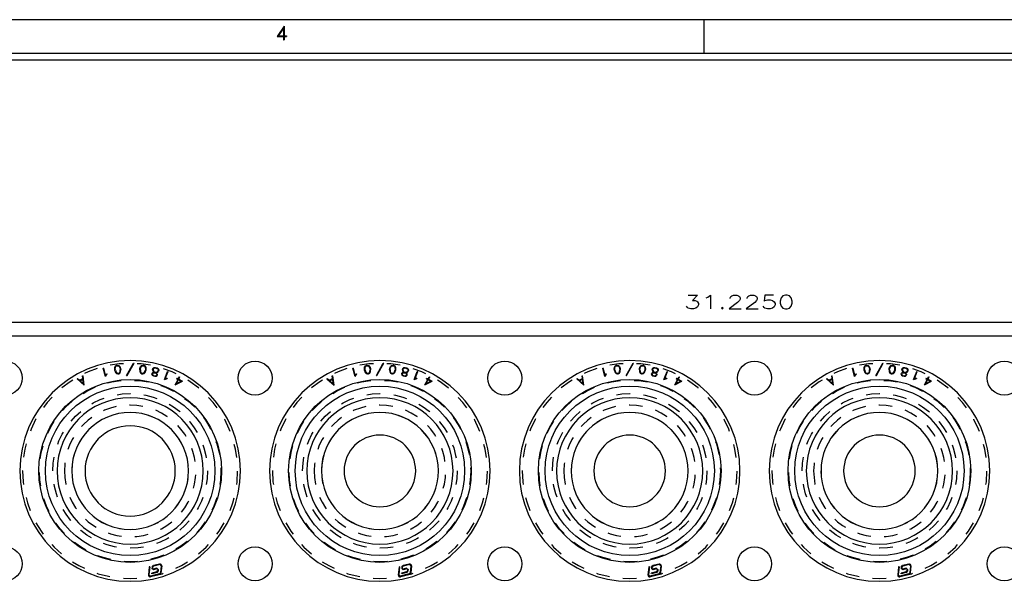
# Model space of a CAD drawing. Header units: inches. Extents: x 3 to 351, y 4 to 271.
# Tile 174 of 256: x 16.17 to 23.46, y 231.1 to 235.25. Entities that reach past the tile are written whole.
import ezdxf
from ezdxf.enums import TextEntityAlignment as Align

# ---------------------------------------------------------------- set-up
doc = ezdxf.new("R2010")
doc.units = ezdxf.units.IN
doc.header["$LTSCALE"] = 0.5
doc.header["$MEASUREMENT"] = 0
doc.linetypes.add('HIDDEN', pattern=[0.225, 0.15, -0.075])
doc.layers.add('PLOTVIEW1', color=7, linetype='Continuous')
doc.layers.add('STR_1', color=7, linetype='Continuous')
doc.styles.add('VERO0-Simplex', font='simplex_.ttf')
doc.styles.add('VERO5-RomanD', font='romand__.ttf')

msp = doc.modelspace()

# ---------------------------------------------------------------- linework, layer by layer
at = {"layer": 'PLOTVIEW1', "color": 97, "linetype": 'Continuous'}
for p, q in [((38.2343, 235.2529), (4.2343, 235.2529)), ((21.2343, 235.2529), (21.2343, 235.0029)), ((38.2343, 235.0029), (4.2343, 235.0029)), ((38.2343, 234.9529), (4.2343, 234.9529))]:
    msp.add_line(p, q, dxfattribs=at)
at = {"layer": 'STR_1', "color": 56, "linetype": 'Continuous'}
msp.add_line((5.8856, 233.0132), (37.1106, 233.0132), dxfattribs=at)
at = {"layer": 'STR_1', "color": 30, "linetype": 'Continuous'}
for p, q in [((7.7356, 232.9132), (37.1106, 232.9132)), ((18.6361, 232.6738), (18.6399, 232.6748)), ((18.6518, 232.611), (18.6361, 232.6738)), ((18.6533, 232.6212), (18.6399, 232.6748)), ((18.7214, 232.6657), (18.7225, 232.6809)), ((18.7225, 232.6569), (18.7214, 232.6657)), ((18.7225, 232.6809), (18.7277, 232.691)), ((18.7225, 232.6569), (18.7273, 232.6424)), ((18.7254, 232.6658), (18.7264, 232.6798)), ((18.7264, 232.6578), (18.7254, 232.6658)), ((18.7264, 232.6798), (18.7306, 232.688)), ((18.7264, 232.6578), (18.7308, 232.6444)), ((18.7277, 232.691), (18.7367, 232.6953)), ((18.7306, 232.688), (18.7378, 232.6915)), ((18.7367, 232.6953), (18.743, 232.6961)), ((18.7378, 232.6915), (18.7428, 232.6921)), ((18.7428, 232.6921), (18.7507, 232.6905)), ((18.743, 232.6961), (18.7528, 232.6941)), ((18.7507, 232.6905), (18.7567, 232.6835)), ((18.7528, 232.6941), (18.7602, 232.6855)), ((18.7567, 232.6835), (18.7611, 232.6703)), ((18.7602, 232.6855), (18.765, 232.6711)), ((18.7611, 232.6703), (18.7622, 232.6621)), ((18.7611, 232.6482), (18.7622, 232.6621)), ((18.7649, 232.6471), (18.7661, 232.6622)), ((18.765, 232.6711), (18.7661, 232.6622)), ((18.8093, 232.6207), (18.8607, 232.712)), ((18.8127, 232.6187), (18.8642, 232.7101)), ((18.8607, 232.712), (18.8642, 232.7101)), ((18.9073, 232.6621), (18.9084, 232.671)), ((18.9073, 232.6621), (18.9084, 232.647)), ((18.9084, 232.671), (18.9132, 232.6854)), ((18.9113, 232.662), (18.9123, 232.6701)), ((18.9113, 232.662), (18.9123, 232.6481)), ((18.9123, 232.6701), (18.9167, 232.6834)), ((18.9132, 232.6854), (18.9207, 232.6939)), ((18.9167, 232.6834), (18.9228, 232.6903)), ((18.9207, 232.6939), (18.9304, 232.696)), ((18.9228, 232.6903), (18.9306, 232.692)), ((18.9304, 232.696), (18.9368, 232.6951)), ((18.9306, 232.692), (18.9357, 232.6913)), ((18.9357, 232.6913), (18.9429, 232.6878)), ((18.9368, 232.6951), (18.9458, 232.6908)), ((18.9426, 232.6442), (18.947, 232.6575)), ((18.9429, 232.6878), (18.947, 232.6795)), ((18.9458, 232.6908), (18.9509, 232.6806)), ((18.9461, 232.6422), (18.9509, 232.6567)), ((18.947, 232.6795), (18.9481, 232.6656)), ((18.9481, 232.6656), (18.947, 232.6575)), ((18.9509, 232.6806), (18.952, 232.6655)), ((18.952, 232.6655), (18.9509, 232.6567)), ((19.0022, 232.6612), (19.0046, 232.6705)), ((19.0022, 232.6612), (19.0038, 232.6542)), ((19.0046, 232.6705), (19.0092, 232.6758)), ((19.0063, 232.6612), (19.0081, 232.6686)), ((19.0063, 232.6612), (19.0075, 232.6557)), ((19.0075, 232.6557), (19.0112, 232.6494)), ((19.0081, 232.6686), (19.0118, 232.6728)), ((19.0092, 232.6758), (19.0133, 232.6783)), ((19.0118, 232.6728), (19.0146, 232.6745)), ((19.0133, 232.6783), (19.0231, 232.679)), ((19.0146, 232.6745), (19.0228, 232.6751)), ((19.0228, 232.6751), (19.0332, 232.6725)), ((19.0231, 232.679), (19.0348, 232.6761)), ((19.0332, 232.6725), (19.0402, 232.668)), ((19.0348, 232.6761), (19.0431, 232.6708)), ((19.0402, 232.668), (19.0419, 232.6652)), ((19.0431, 232.6598), (19.0412, 232.6523)), ((19.0419, 232.6652), (19.0431, 232.6598)), ((19.0431, 232.6708), (19.0456, 232.6667)), ((19.0471, 232.6597), (19.0448, 232.6505)), ((19.0456, 232.6667), (19.0471, 232.6597)), ((20.4861, 232.6738), (20.4899, 232.6748)), ((20.5018, 232.611), (20.4861, 232.6738)), ((20.5033, 232.6212), (20.4899, 232.6748)), ((20.5714, 232.6657), (20.5725, 232.6809)), ((20.5725, 232.6569), (20.5714, 232.6657)), ((20.5725, 232.6809), (20.5777, 232.691)), ((20.5725, 232.6569), (20.5773, 232.6424)), ((20.5754, 232.6658), (20.5764, 232.6798)), ((20.5764, 232.6578), (20.5754, 232.6658)), ((20.5764, 232.6798), (20.5806, 232.688)), ((20.5764, 232.6578), (20.5808, 232.6444)), ((20.5777, 232.691), (20.5867, 232.6953)), ((20.5806, 232.688), (20.5878, 232.6915)), ((20.5867, 232.6953), (20.593, 232.6961)), ((20.5878, 232.6915), (20.5928, 232.6921)), ((20.5928, 232.6921), (20.6007, 232.6905)), ((20.593, 232.6961), (20.6028, 232.6941)), ((20.6007, 232.6905), (20.6067, 232.6835)), ((20.6028, 232.6941), (20.6102, 232.6855)), ((20.6067, 232.6835), (20.6111, 232.6703)), ((20.6102, 232.6855), (20.615, 232.6711)), ((20.6111, 232.6703), (20.6122, 232.6621)), ((20.6111, 232.6482), (20.6122, 232.6621)), ((20.6149, 232.6471), (20.6161, 232.6622)), ((20.615, 232.6711), (20.6161, 232.6622)), ((20.6593, 232.6207), (20.7107, 232.712)), ((20.6627, 232.6187), (20.7142, 232.7101)), ((20.7107, 232.712), (20.7142, 232.7101)), ((20.7573, 232.6621), (20.7584, 232.671)), ((20.7573, 232.6621), (20.7584, 232.647)), ((20.7584, 232.671), (20.7632, 232.6854)), ((20.7613, 232.662), (20.7623, 232.6701)), ((20.7613, 232.662), (20.7623, 232.6481)), ((20.7623, 232.6701), (20.7667, 232.6834)), ((20.7632, 232.6854), (20.7707, 232.6939)), ((20.7667, 232.6834), (20.7728, 232.6903)), ((20.7707, 232.6939), (20.7804, 232.696)), ((20.7728, 232.6903), (20.7806, 232.692)), ((20.7804, 232.696), (20.7868, 232.6951)), ((20.7806, 232.692), (20.7857, 232.6913)), ((20.7857, 232.6913), (20.7929, 232.6878)), ((20.7868, 232.6951), (20.7958, 232.6908)), ((20.7926, 232.6442), (20.797, 232.6575)), ((20.7929, 232.6878), (20.797, 232.6795)), ((20.7958, 232.6908), (20.8009, 232.6806)), ((20.7961, 232.6422), (20.8009, 232.6567)), ((20.797, 232.6795), (20.7981, 232.6656)), ((20.7981, 232.6656), (20.797, 232.6575)), ((20.8009, 232.6806), (20.802, 232.6655)), ((20.802, 232.6655), (20.8009, 232.6567)), ((20.8522, 232.6612), (20.8546, 232.6705)), ((20.8522, 232.6612), (20.8538, 232.6542)), ((20.8546, 232.6705), (20.8592, 232.6758)), ((20.8563, 232.6612), (20.8581, 232.6686)), ((20.8563, 232.6612), (20.8575, 232.6557)), ((20.8575, 232.6557), (20.8612, 232.6494)), ((20.8581, 232.6686), (20.8618, 232.6728)), ((20.8592, 232.6758), (20.8633, 232.6783)), ((20.8618, 232.6728), (20.8646, 232.6745)), ((20.8633, 232.6783), (20.8731, 232.679)), ((20.8646, 232.6745), (20.8728, 232.6751)), ((20.8728, 232.6751), (20.8832, 232.6725)), ((20.8731, 232.679), (20.8848, 232.6761)), ((20.8832, 232.6725), (20.8902, 232.668)), ((20.8848, 232.6761), (20.8931, 232.6708)), ((20.8902, 232.668), (20.8919, 232.6652)), ((20.8931, 232.6598), (20.8912, 232.6523)), ((20.8919, 232.6652), (20.8931, 232.6598)), ((20.8931, 232.6708), (20.8956, 232.6667)), ((20.8971, 232.6597), (20.8948, 232.6505)), ((20.8956, 232.6667), (20.8971, 232.6597)), ((22.3361, 232.6738), (22.3399, 232.6748)), ((22.3518, 232.611), (22.3361, 232.6738)), ((22.3533, 232.6212), (22.3399, 232.6748)), ((22.4214, 232.6657), (22.4225, 232.6809)), ((22.4225, 232.6569), (22.4214, 232.6657)), ((22.4225, 232.6809), (22.4277, 232.691)), ((22.4225, 232.6569), (22.4273, 232.6424)), ((22.4254, 232.6658), (22.4264, 232.6798)), ((22.4264, 232.6578), (22.4254, 232.6658)), ((22.4264, 232.6798), (22.4306, 232.688)), ((22.4264, 232.6578), (22.4308, 232.6444)), ((22.4277, 232.691), (22.4367, 232.6953)), ((22.4306, 232.688), (22.4378, 232.6915)), ((22.4367, 232.6953), (22.443, 232.6961)), ((22.4378, 232.6915), (22.4428, 232.6921)), ((22.4428, 232.6921), (22.4507, 232.6905)), ((22.443, 232.6961), (22.4528, 232.6941)), ((22.4507, 232.6905), (22.4567, 232.6835)), ((22.4528, 232.6941), (22.4602, 232.6855)), ((22.4567, 232.6835), (22.4611, 232.6703)), ((22.4602, 232.6855), (22.465, 232.6711)), ((22.4611, 232.6703), (22.4622, 232.6621)), ((22.4611, 232.6482), (22.4622, 232.6621)), ((22.4649, 232.6471), (22.4661, 232.6622)), ((22.465, 232.6711), (22.4661, 232.6622)), ((22.5093, 232.6207), (22.5607, 232.712)), ((22.5127, 232.6187), (22.5642, 232.7101)), ((22.5607, 232.712), (22.5642, 232.7101)), ((22.6073, 232.6621), (22.6084, 232.671)), ((22.6073, 232.6621), (22.6084, 232.647)), ((22.6084, 232.671), (22.6132, 232.6854)), ((22.6113, 232.662), (22.6123, 232.6701)), ((22.6113, 232.662), (22.6123, 232.6481)), ((22.6123, 232.6701), (22.6167, 232.6834)), ((22.6132, 232.6854), (22.6207, 232.6939)), ((22.6167, 232.6834), (22.6228, 232.6903)), ((22.6207, 232.6939), (22.6304, 232.696)), ((22.6228, 232.6903), (22.6306, 232.692)), ((22.6304, 232.696), (22.6368, 232.6951)), ((22.6306, 232.692), (22.6357, 232.6913)), ((22.6357, 232.6913), (22.6429, 232.6878)), ((22.6368, 232.6951), (22.6458, 232.6908)), ((22.6426, 232.6442), (22.647, 232.6575)), ((22.6429, 232.6878), (22.647, 232.6795)), ((22.6458, 232.6908), (22.6509, 232.6806)), ((22.6461, 232.6422), (22.6509, 232.6567)), ((22.647, 232.6795), (22.6481, 232.6656)), ((22.6481, 232.6656), (22.647, 232.6575)), ((22.6509, 232.6806), (22.652, 232.6655)), ((22.652, 232.6655), (22.6509, 232.6567)), ((22.7022, 232.6612), (22.7046, 232.6705)), ((22.7022, 232.6612), (22.7038, 232.6542)), ((22.7046, 232.6705), (22.7092, 232.6758)), ((22.7063, 232.6612), (22.7081, 232.6686)), ((22.7063, 232.6612), (22.7075, 232.6557)), ((22.7075, 232.6557), (22.7112, 232.6494)), ((22.7081, 232.6686), (22.7118, 232.6728)), ((22.7092, 232.6758), (22.7133, 232.6783)), ((22.7118, 232.6728), (22.7146, 232.6745)), ((22.7133, 232.6783), (22.7231, 232.679)), ((22.7146, 232.6745), (22.7228, 232.6751)), ((22.7228, 232.6751), (22.7332, 232.6725)), ((22.7231, 232.679), (22.7348, 232.6761)), ((22.7332, 232.6725), (22.7402, 232.668)), ((22.7348, 232.6761), (22.7431, 232.6708)), ((22.7402, 232.668), (22.7419, 232.6652)), ((22.7431, 232.6598), (22.7412, 232.6523)), ((22.7419, 232.6652), (22.7431, 232.6598)), ((22.7431, 232.6708), (22.7456, 232.6667)), ((22.7471, 232.6597), (22.7448, 232.6505)), ((22.7456, 232.6667), (22.7471, 232.6597)), ((18.4432, 232.594), (18.4458, 232.597)), ((18.4432, 232.594), (18.4956, 232.5486)), ((18.4458, 232.597), (18.461, 232.5839)), ((18.461, 232.5839), (18.4854, 232.597)), ((18.4641, 232.5811), (18.4859, 232.5928)), ((18.4828, 232.6169), (18.4867, 232.6174)), ((18.4854, 232.597), (18.4828, 232.6169)), ((18.4903, 232.5583), (18.4859, 232.5928)), ((18.4956, 232.5486), (18.4867, 232.6174)), ((18.6518, 232.611), (18.6603, 232.6252)), ((18.6533, 232.6212), (18.6572, 232.6278)), ((18.6572, 232.6278), (18.6624, 232.6322)), ((18.6603, 232.6252), (18.6649, 232.6292)), ((18.6624, 232.6322), (18.6649, 232.6292)), ((18.7273, 232.6424), (18.7347, 232.6339)), ((18.7308, 232.6444), (18.7368, 232.6375)), ((18.7347, 232.6339), (18.7445, 232.6319)), ((18.7368, 232.6375), (18.7447, 232.6358)), ((18.7445, 232.6319), (18.7508, 232.6326)), ((18.7447, 232.6358), (18.7497, 232.6365)), ((18.7497, 232.6365), (18.757, 232.6399)), ((18.7508, 232.6326), (18.7599, 232.6369)), ((18.757, 232.6399), (18.7611, 232.6482)), ((18.7599, 232.6369), (18.7649, 232.6471)), ((18.8093, 232.6207), (18.8127, 232.6187)), ((18.9084, 232.647), (18.9135, 232.6368)), ((18.9123, 232.6481), (18.9164, 232.6398)), ((18.9135, 232.6368), (18.9226, 232.6325)), ((18.9164, 232.6398), (18.9237, 232.6363)), ((18.9226, 232.6325), (18.9288, 232.6317)), ((18.9237, 232.6363), (18.9287, 232.6357)), ((18.9287, 232.6357), (18.9366, 232.6373)), ((18.9288, 232.6317), (18.9387, 232.6337)), ((18.9366, 232.6373), (18.9426, 232.6442)), ((18.9387, 232.6337), (18.9461, 232.6422)), ((18.9973, 232.6301), (18.9989, 232.6365)), ((18.9973, 232.6301), (18.999, 232.6226)), ((18.9989, 232.6365), (19.0038, 232.6422)), ((18.999, 232.6226), (19.0075, 232.6171)), ((19.0013, 232.63), (19.0025, 232.6346)), ((19.0013, 232.63), (19.0024, 232.625)), ((19.0024, 232.625), (19.0091, 232.6207)), ((19.0025, 232.6346), (19.0059, 232.6386)), ((19.0038, 232.6542), (19.0083, 232.6466)), ((19.0038, 232.6422), (19.0109, 232.6437)), ((19.0059, 232.6386), (19.0113, 232.6398)), ((19.0075, 232.6171), (19.0192, 232.6141)), ((19.0083, 232.6466), (19.0128, 232.6437)), ((19.0091, 232.6207), (19.0196, 232.6181)), ((19.0109, 232.6437), (19.0128, 232.6437)), ((19.0112, 232.6494), (19.0183, 232.6449)), ((19.0113, 232.6398), (19.0195, 232.6398)), ((19.0183, 232.6449), (19.0205, 232.6437)), ((19.0192, 232.6141), (19.0294, 232.6149)), ((19.0195, 232.6398), (19.0266, 232.636)), ((19.0196, 232.6181), (19.0274, 232.6187)), ((19.0205, 232.6437), (19.0228, 232.6437)), ((19.0228, 232.6437), (19.0313, 232.6443)), ((19.0266, 232.636), (19.0308, 232.6323)), ((19.0273, 232.6401), (19.0325, 232.6405)), ((19.0273, 232.6401), (19.0289, 232.6392)), ((19.0274, 232.6187), (19.0308, 232.6225)), ((19.0289, 232.6392), (19.0343, 232.6344)), ((19.0294, 232.6149), (19.0344, 232.6207)), ((19.0308, 232.6323), (19.0319, 232.6272)), ((19.0319, 232.6272), (19.0308, 232.6225)), ((19.0313, 232.6443), (19.0375, 232.6481)), ((19.0325, 232.6405), (19.0401, 232.645)), ((19.0343, 232.6344), (19.036, 232.6271)), ((19.036, 232.6271), (19.0344, 232.6207)), ((19.0375, 232.6481), (19.0412, 232.6523)), ((19.0401, 232.645), (19.0448, 232.6505)), ((19.0888, 232.5891), (19.1123, 232.6495)), ((19.0888, 232.5891), (19.104, 232.5958)), ((19.096, 232.5966), (19.1159, 232.6481)), ((19.096, 232.5966), (19.103, 232.5997)), ((19.103, 232.5997), (19.1096, 232.6003)), ((19.104, 232.5958), (19.11, 232.5964)), ((19.1096, 232.6003), (19.11, 232.5964)), ((19.1123, 232.6495), (19.1159, 232.6481)), ((19.1693, 232.5516), (19.1902, 232.5906)), ((19.1786, 232.5606), (19.1937, 232.5887)), ((19.1794, 232.5964), (19.1813, 232.5999)), ((19.1794, 232.5964), (19.1902, 232.5906)), ((19.1813, 232.5999), (19.1921, 232.594)), ((19.1921, 232.594), (19.2007, 232.6099)), ((19.1937, 232.5887), (19.2137, 232.5779)), ((19.1956, 232.5922), (19.2041, 232.608)), ((19.1956, 232.5922), (19.2223, 232.5777)), ((19.2007, 232.6099), (19.2041, 232.608)), ((20.2932, 232.594), (20.2958, 232.597)), ((20.2932, 232.594), (20.3456, 232.5486)), ((20.2958, 232.597), (20.311, 232.5839)), ((20.311, 232.5839), (20.3354, 232.597)), ((20.3141, 232.5811), (20.3359, 232.5928)), ((20.3328, 232.6169), (20.3367, 232.6174)), ((20.3354, 232.597), (20.3328, 232.6169)), ((20.3403, 232.5583), (20.3359, 232.5928)), ((20.3456, 232.5486), (20.3367, 232.6174)), ((20.5018, 232.611), (20.5103, 232.6252)), ((20.5033, 232.6212), (20.5072, 232.6278)), ((20.5072, 232.6278), (20.5124, 232.6322)), ((20.5103, 232.6252), (20.5149, 232.6292)), ((20.5124, 232.6322), (20.5149, 232.6292)), ((20.5773, 232.6424), (20.5847, 232.6339)), ((20.5808, 232.6444), (20.5868, 232.6375)), ((20.5847, 232.6339), (20.5945, 232.6319)), ((20.5868, 232.6375), (20.5947, 232.6358)), ((20.5945, 232.6319), (20.6008, 232.6326)), ((20.5947, 232.6358), (20.5997, 232.6365)), ((20.5997, 232.6365), (20.607, 232.6399)), ((20.6008, 232.6326), (20.6099, 232.6369)), ((20.607, 232.6399), (20.6111, 232.6482)), ((20.6099, 232.6369), (20.6149, 232.6471)), ((20.6593, 232.6207), (20.6627, 232.6187)), ((20.7584, 232.647), (20.7635, 232.6368)), ((20.7623, 232.6481), (20.7664, 232.6398)), ((20.7635, 232.6368), (20.7726, 232.6325)), ((20.7664, 232.6398), (20.7737, 232.6363)), ((20.7726, 232.6325), (20.7788, 232.6317)), ((20.7737, 232.6363), (20.7787, 232.6357)), ((20.7787, 232.6357), (20.7866, 232.6373)), ((20.7788, 232.6317), (20.7887, 232.6337)), ((20.7866, 232.6373), (20.7926, 232.6442)), ((20.7887, 232.6337), (20.7961, 232.6422)), ((20.8473, 232.6301), (20.8489, 232.6365)), ((20.8473, 232.6301), (20.849, 232.6226)), ((20.8489, 232.6365), (20.8538, 232.6422)), ((20.849, 232.6226), (20.8575, 232.6171)), ((20.8513, 232.63), (20.8525, 232.6346)), ((20.8513, 232.63), (20.8524, 232.625)), ((20.8524, 232.625), (20.8591, 232.6207)), ((20.8525, 232.6346), (20.8559, 232.6386)), ((20.8538, 232.6542), (20.8583, 232.6466)), ((20.8538, 232.6422), (20.8609, 232.6437)), ((20.8559, 232.6386), (20.8613, 232.6398)), ((20.8575, 232.6171), (20.8692, 232.6141)), ((20.8583, 232.6466), (20.8628, 232.6437)), ((20.8591, 232.6207), (20.8696, 232.6181)), ((20.8609, 232.6437), (20.8628, 232.6437)), ((20.8612, 232.6494), (20.8683, 232.6449)), ((20.8613, 232.6398), (20.8695, 232.6398)), ((20.8683, 232.6449), (20.8705, 232.6437)), ((20.8692, 232.6141), (20.8794, 232.6149)), ((20.8695, 232.6398), (20.8766, 232.636)), ((20.8696, 232.6181), (20.8774, 232.6187)), ((20.8705, 232.6437), (20.8728, 232.6437)), ((20.8728, 232.6437), (20.8813, 232.6443)), ((20.8766, 232.636), (20.8808, 232.6323)), ((20.8773, 232.6401), (20.8825, 232.6405)), ((20.8773, 232.6401), (20.8789, 232.6392)), ((20.8774, 232.6187), (20.8808, 232.6225)), ((20.8789, 232.6392), (20.8843, 232.6344)), ((20.8794, 232.6149), (20.8844, 232.6207)), ((20.8808, 232.6323), (20.8819, 232.6272)), ((20.8819, 232.6272), (20.8808, 232.6225)), ((20.8813, 232.6443), (20.8875, 232.6481)), ((20.8825, 232.6405), (20.8901, 232.645)), ((20.8843, 232.6344), (20.886, 232.6271)), ((20.886, 232.6271), (20.8844, 232.6207)), ((20.8875, 232.6481), (20.8912, 232.6523)), ((20.8901, 232.645), (20.8948, 232.6505)), ((20.9388, 232.5891), (20.9623, 232.6495)), ((20.9388, 232.5891), (20.954, 232.5958)), ((20.946, 232.5966), (20.9659, 232.6481)), ((20.946, 232.5966), (20.953, 232.5997)), ((20.953, 232.5997), (20.9596, 232.6003)), ((20.954, 232.5958), (20.96, 232.5964)), ((20.9596, 232.6003), (20.96, 232.5964)), ((20.9623, 232.6495), (20.9659, 232.6481)), ((21.0193, 232.5516), (21.0402, 232.5906)), ((21.0286, 232.5606), (21.0437, 232.5887)), ((21.0294, 232.5964), (21.0313, 232.5999)), ((21.0294, 232.5964), (21.0402, 232.5906)), ((21.0313, 232.5999), (21.0421, 232.594)), ((21.0421, 232.594), (21.0507, 232.6099)), ((21.0437, 232.5887), (21.0637, 232.5779)), ((21.0456, 232.5922), (21.0541, 232.608)), ((21.0456, 232.5922), (21.0723, 232.5777)), ((21.0507, 232.6099), (21.0541, 232.608)), ((22.1432, 232.594), (22.1458, 232.597)), ((22.1432, 232.594), (22.1956, 232.5486)), ((22.1458, 232.597), (22.161, 232.5839)), ((22.161, 232.5839), (22.1854, 232.597)), ((22.1641, 232.5811), (22.1859, 232.5928)), ((22.1828, 232.6169), (22.1867, 232.6174)), ((22.1854, 232.597), (22.1828, 232.6169)), ((22.1903, 232.5583), (22.1859, 232.5928)), ((22.1956, 232.5486), (22.1867, 232.6174)), ((22.3518, 232.611), (22.3603, 232.6252)), ((22.3533, 232.6212), (22.3572, 232.6278)), ((22.3572, 232.6278), (22.3624, 232.6322)), ((22.3603, 232.6252), (22.3649, 232.6292)), ((22.3624, 232.6322), (22.3649, 232.6292)), ((22.4273, 232.6424), (22.4347, 232.6339)), ((22.4308, 232.6444), (22.4368, 232.6375)), ((22.4347, 232.6339), (22.4445, 232.6319)), ((22.4368, 232.6375), (22.4447, 232.6358)), ((22.4445, 232.6319), (22.4508, 232.6326)), ((22.4447, 232.6358), (22.4497, 232.6365)), ((22.4497, 232.6365), (22.457, 232.6399)), ((22.4508, 232.6326), (22.4599, 232.6369)), ((22.457, 232.6399), (22.4611, 232.6482)), ((22.4599, 232.6369), (22.4649, 232.6471)), ((22.5093, 232.6207), (22.5127, 232.6187)), ((22.6084, 232.647), (22.6135, 232.6368)), ((22.6123, 232.6481), (22.6164, 232.6398)), ((22.6135, 232.6368), (22.6226, 232.6325)), ((22.6164, 232.6398), (22.6237, 232.6363)), ((22.6226, 232.6325), (22.6288, 232.6317)), ((22.6237, 232.6363), (22.6287, 232.6357)), ((22.6287, 232.6357), (22.6366, 232.6373)), ((22.6288, 232.6317), (22.6387, 232.6337)), ((22.6366, 232.6373), (22.6426, 232.6442)), ((22.6387, 232.6337), (22.6461, 232.6422)), ((22.6973, 232.6301), (22.6989, 232.6365)), ((22.6973, 232.6301), (22.699, 232.6226)), ((22.6989, 232.6365), (22.7038, 232.6422)), ((22.699, 232.6226), (22.7075, 232.6171)), ((22.7013, 232.63), (22.7025, 232.6346)), ((22.7013, 232.63), (22.7024, 232.625)), ((22.7024, 232.625), (22.7091, 232.6207)), ((22.7025, 232.6346), (22.7059, 232.6386)), ((22.7038, 232.6542), (22.7083, 232.6466)), ((22.7038, 232.6422), (22.7109, 232.6437)), ((22.7059, 232.6386), (22.7113, 232.6398)), ((22.7075, 232.6171), (22.7192, 232.6141)), ((22.7083, 232.6466), (22.7128, 232.6437)), ((22.7091, 232.6207), (22.7196, 232.6181)), ((22.7109, 232.6437), (22.7128, 232.6437)), ((22.7112, 232.6494), (22.7183, 232.6449)), ((22.7113, 232.6398), (22.7195, 232.6398)), ((22.7183, 232.6449), (22.7205, 232.6437)), ((22.7192, 232.6141), (22.7294, 232.6149)), ((22.7195, 232.6398), (22.7266, 232.636)), ((22.7196, 232.6181), (22.7274, 232.6187)), ((22.7205, 232.6437), (22.7228, 232.6437)), ((22.7228, 232.6437), (22.7313, 232.6443)), ((22.7266, 232.636), (22.7308, 232.6323)), ((22.7273, 232.6401), (22.7325, 232.6405)), ((22.7273, 232.6401), (22.7289, 232.6392)), ((22.7274, 232.6187), (22.7308, 232.6225)), ((22.7289, 232.6392), (22.7343, 232.6344)), ((22.7294, 232.6149), (22.7344, 232.6207)), ((22.7308, 232.6323), (22.7319, 232.6272)), ((22.7319, 232.6272), (22.7308, 232.6225)), ((22.7313, 232.6443), (22.7375, 232.6481)), ((22.7325, 232.6405), (22.7401, 232.645)), ((22.7343, 232.6344), (22.736, 232.6271)), ((22.736, 232.6271), (22.7344, 232.6207)), ((22.7375, 232.6481), (22.7412, 232.6523)), ((22.7401, 232.645), (22.7448, 232.6505)), ((22.7888, 232.5891), (22.8123, 232.6495)), ((22.7888, 232.5891), (22.804, 232.5958)), ((22.796, 232.5966), (22.8159, 232.6481)), ((22.796, 232.5966), (22.803, 232.5997)), ((22.803, 232.5997), (22.8096, 232.6003)), ((22.804, 232.5958), (22.81, 232.5964)), ((22.8096, 232.6003), (22.81, 232.5964)), ((22.8123, 232.6495), (22.8159, 232.6481)), ((22.8693, 232.5516), (22.8902, 232.5906)), ((22.8786, 232.5606), (22.8937, 232.5887)), ((22.8794, 232.5964), (22.8813, 232.5999)), ((22.8794, 232.5964), (22.8902, 232.5906)), ((22.8813, 232.5999), (22.8921, 232.594)), ((22.8921, 232.594), (22.9007, 232.6099)), ((22.8937, 232.5887), (22.9137, 232.5779)), ((22.8956, 232.5922), (22.9041, 232.608)), ((22.8956, 232.5922), (22.9223, 232.5777)), ((22.9007, 232.6099), (22.9041, 232.608)), ((18.4641, 232.5811), (18.4903, 232.5583)), ((19.1693, 232.5516), (19.2223, 232.5777)), ((19.1786, 232.5606), (19.2137, 232.5779)), ((20.3141, 232.5811), (20.3403, 232.5583)), ((21.0193, 232.5516), (21.0723, 232.5777)), ((21.0286, 232.5606), (21.0637, 232.5779)), ((22.1641, 232.5811), (22.1903, 232.5583)), ((22.8693, 232.5516), (22.9223, 232.5777)), ((22.8786, 232.5606), (22.9137, 232.5779)), ((18.9772, 231.2036), (18.9711, 231.144)), ((18.9812, 231.2032), (18.9751, 231.1436)), ((18.9812, 231.2032), (18.9772, 231.2036)), ((18.9977, 231.2014), (18.9967, 231.1915)), ((18.9977, 231.2014), (19.0073, 231.2125)), ((19.0016, 231.201), (19.0006, 231.1911)), ((19.0083, 231.2087), (19.0016, 231.201)), ((19.0533, 231.2241), (19.0073, 231.2125)), ((19.0543, 231.2203), (19.0083, 231.2087)), ((19.0653, 231.2108), (19.0543, 231.2203)), ((19.0653, 231.2108), (19.0599, 231.1587)), ((19.0692, 231.2104), (19.0638, 231.1583)), ((20.8272, 231.2036), (20.8211, 231.144)), ((20.8312, 231.2032), (20.8251, 231.1436)), ((20.8312, 231.2032), (20.8272, 231.2036)), ((20.8477, 231.2014), (20.8467, 231.1915)), ((20.8477, 231.2014), (20.8573, 231.2125)), ((20.8516, 231.201), (20.8506, 231.1911)), ((20.8583, 231.2087), (20.8516, 231.201)), ((20.9033, 231.2241), (20.8573, 231.2125)), ((20.9043, 231.2203), (20.8583, 231.2087)), ((20.9153, 231.2108), (20.9043, 231.2203)), ((20.9153, 231.2108), (20.9099, 231.1587)), ((20.9192, 231.2104), (20.9138, 231.1583)), ((22.6772, 231.2036), (22.6711, 231.144)), ((22.6812, 231.2032), (22.6751, 231.1436)), ((22.6812, 231.2032), (22.6772, 231.2036)), ((22.6977, 231.2014), (22.6967, 231.1915)), ((22.6977, 231.2014), (22.7073, 231.2125)), ((22.7016, 231.201), (22.7006, 231.1911)), ((22.7083, 231.2087), (22.7016, 231.201)), ((22.7533, 231.2241), (22.7073, 231.2125)), ((22.7543, 231.2203), (22.7083, 231.2087)), ((22.7653, 231.2108), (22.7543, 231.2203)), ((22.7653, 231.2108), (22.7599, 231.1587)), ((22.7692, 231.2104), (22.7638, 231.1583)), ((18.9751, 231.1436), (18.986, 231.1341)), ((19.0533, 231.151), (18.986, 231.1341)), ((19.0542, 231.1472), (18.987, 231.1303)), ((19.0324, 231.1655), (18.9957, 231.1563)), ((18.9967, 231.1525), (18.9957, 231.1563)), ((19.0077, 231.182), (18.9967, 231.1915)), ((19.0334, 231.1617), (18.9967, 231.1525)), ((19.0006, 231.1911), (19.0067, 231.1859)), ((19.033, 231.1925), (19.0067, 231.1859)), ((19.034, 231.1887), (19.0077, 231.182)), ((19.0324, 231.1655), (19.039, 231.1732)), ((19.033, 231.1925), (19.044, 231.183)), ((19.043, 231.1728), (19.0334, 231.1617)), ((19.0401, 231.1834), (19.034, 231.1887)), ((19.0401, 231.1834), (19.039, 231.1732)), ((19.044, 231.183), (19.043, 231.1728)), ((19.0533, 231.151), (19.0599, 231.1587)), ((19.0638, 231.1583), (19.0542, 231.1472)), ((20.8251, 231.1436), (20.836, 231.1341)), ((20.9033, 231.151), (20.836, 231.1341)), ((20.9042, 231.1472), (20.837, 231.1303)), ((20.8824, 231.1655), (20.8457, 231.1563)), ((20.8467, 231.1525), (20.8457, 231.1563)), ((20.8577, 231.182), (20.8467, 231.1915)), ((20.8834, 231.1617), (20.8467, 231.1525)), ((20.8506, 231.1911), (20.8567, 231.1859)), ((20.883, 231.1925), (20.8567, 231.1859)), ((20.884, 231.1887), (20.8577, 231.182)), ((20.8824, 231.1655), (20.889, 231.1732)), ((20.883, 231.1925), (20.894, 231.183)), ((20.893, 231.1728), (20.8834, 231.1617)), ((20.8901, 231.1834), (20.884, 231.1887)), ((20.8901, 231.1834), (20.889, 231.1732)), ((20.894, 231.183), (20.893, 231.1728)), ((20.9033, 231.151), (20.9099, 231.1587)), ((20.9138, 231.1583), (20.9042, 231.1472)), ((22.6751, 231.1436), (22.686, 231.1341)), ((22.7533, 231.151), (22.686, 231.1341)), ((22.7542, 231.1472), (22.687, 231.1303)), ((22.7324, 231.1655), (22.6957, 231.1563)), ((22.6967, 231.1525), (22.6957, 231.1563)), ((22.7077, 231.182), (22.6967, 231.1915)), ((22.7334, 231.1617), (22.6967, 231.1525)), ((22.7006, 231.1911), (22.7067, 231.1859)), ((22.733, 231.1925), (22.7067, 231.1859)), ((22.734, 231.1887), (22.7077, 231.182)), ((22.7324, 231.1655), (22.739, 231.1732)), ((22.733, 231.1925), (22.744, 231.183)), ((22.743, 231.1728), (22.7334, 231.1617)), ((22.7401, 231.1834), (22.734, 231.1887)), ((22.7401, 231.1834), (22.739, 231.1732)), ((22.744, 231.183), (22.743, 231.1728)), ((22.7533, 231.151), (22.7599, 231.1587)), ((22.7638, 231.1583), (22.7542, 231.1472))]:
    msp.add_line(p, q, dxfattribs=at)
at = {"layer": 'STR_1', "color": 11, "linetype": 'Continuous'}
for p, q in [((16.7861, 232.6738), (16.7899, 232.6748)), ((16.8018, 232.611), (16.7861, 232.6738)), ((16.8033, 232.6212), (16.7899, 232.6748)), ((16.8714, 232.6657), (16.8725, 232.6809)), ((16.8725, 232.6569), (16.8714, 232.6657)), ((16.8725, 232.6809), (16.8777, 232.691)), ((16.8725, 232.6569), (16.8773, 232.6424)), ((16.8754, 232.6658), (16.8764, 232.6798)), ((16.8764, 232.6578), (16.8754, 232.6658)), ((16.8764, 232.6798), (16.8806, 232.688)), ((16.8764, 232.6578), (16.8808, 232.6444)), ((16.8777, 232.691), (16.8867, 232.6953)), ((16.8806, 232.688), (16.8878, 232.6915)), ((16.8867, 232.6953), (16.893, 232.6961)), ((16.8878, 232.6915), (16.8928, 232.6921)), ((16.8928, 232.6921), (16.9007, 232.6905)), ((16.893, 232.6961), (16.9028, 232.6941)), ((16.9007, 232.6905), (16.9067, 232.6835)), ((16.9028, 232.6941), (16.9102, 232.6855)), ((16.9067, 232.6835), (16.9111, 232.6703)), ((16.9102, 232.6855), (16.915, 232.6711)), ((16.9111, 232.6703), (16.9122, 232.6621)), ((16.9111, 232.6482), (16.9122, 232.6621)), ((16.9149, 232.6471), (16.9161, 232.6622)), ((16.915, 232.6711), (16.9161, 232.6622)), ((16.9593, 232.6207), (17.0107, 232.712)), ((16.9627, 232.6187), (17.0142, 232.7101)), ((17.0107, 232.712), (17.0142, 232.7101)), ((17.0573, 232.6621), (17.0584, 232.671)), ((17.0573, 232.6621), (17.0584, 232.647)), ((17.0584, 232.671), (17.0632, 232.6854)), ((17.0613, 232.662), (17.0623, 232.6701)), ((17.0613, 232.662), (17.0623, 232.6481)), ((17.0623, 232.6701), (17.0667, 232.6834)), ((17.0632, 232.6854), (17.0707, 232.6939)), ((17.0667, 232.6834), (17.0728, 232.6903)), ((17.0707, 232.6939), (17.0804, 232.696)), ((17.0728, 232.6903), (17.0806, 232.692)), ((17.0804, 232.696), (17.0868, 232.6951)), ((17.0806, 232.692), (17.0857, 232.6913)), ((17.0857, 232.6913), (17.0929, 232.6878)), ((17.0868, 232.6951), (17.0958, 232.6908)), ((17.0926, 232.6442), (17.097, 232.6575)), ((17.0929, 232.6878), (17.097, 232.6795)), ((17.0958, 232.6908), (17.1009, 232.6806)), ((17.0961, 232.6422), (17.1009, 232.6567)), ((17.097, 232.6795), (17.0981, 232.6656)), ((17.0981, 232.6656), (17.097, 232.6575)), ((17.1009, 232.6806), (17.102, 232.6655)), ((17.102, 232.6655), (17.1009, 232.6567)), ((17.1522, 232.6612), (17.1546, 232.6705)), ((17.1522, 232.6612), (17.1538, 232.6542)), ((17.1546, 232.6705), (17.1592, 232.6758)), ((17.1563, 232.6612), (17.1581, 232.6686)), ((17.1563, 232.6612), (17.1575, 232.6557)), ((17.1575, 232.6557), (17.1612, 232.6494)), ((17.1581, 232.6686), (17.1618, 232.6728)), ((17.1592, 232.6758), (17.1633, 232.6783)), ((17.1618, 232.6728), (17.1646, 232.6745)), ((17.1633, 232.6783), (17.1731, 232.679)), ((17.1646, 232.6745), (17.1728, 232.6751)), ((17.1728, 232.6751), (17.1832, 232.6725)), ((17.1731, 232.679), (17.1848, 232.6761)), ((17.1832, 232.6725), (17.1902, 232.668)), ((17.1848, 232.6761), (17.1931, 232.6708)), ((17.1902, 232.668), (17.1919, 232.6652)), ((17.1931, 232.6598), (17.1912, 232.6523)), ((17.1919, 232.6652), (17.1931, 232.6598)), ((17.1931, 232.6708), (17.1956, 232.6667)), ((17.1971, 232.6597), (17.1948, 232.6505)), ((17.1956, 232.6667), (17.1971, 232.6597)), ((16.5932, 232.594), (16.5958, 232.597)), ((16.5932, 232.594), (16.6456, 232.5486)), ((16.5958, 232.597), (16.611, 232.5839)), ((16.611, 232.5839), (16.6354, 232.597)), ((16.6141, 232.5811), (16.6359, 232.5928)), ((16.6328, 232.6169), (16.6367, 232.6174)), ((16.6354, 232.597), (16.6328, 232.6169)), ((16.6403, 232.5583), (16.6359, 232.5928)), ((16.6456, 232.5486), (16.6367, 232.6174)), ((16.8018, 232.611), (16.8103, 232.6252)), ((16.8033, 232.6212), (16.8072, 232.6278)), ((16.8072, 232.6278), (16.8124, 232.6322)), ((16.8103, 232.6252), (16.8149, 232.6292)), ((16.8124, 232.6322), (16.8149, 232.6292)), ((16.8773, 232.6424), (16.8847, 232.6339)), ((16.8808, 232.6444), (16.8868, 232.6375)), ((16.8847, 232.6339), (16.8945, 232.6319)), ((16.8868, 232.6375), (16.8947, 232.6358)), ((16.8945, 232.6319), (16.9008, 232.6326)), ((16.8947, 232.6358), (16.8997, 232.6365)), ((16.8997, 232.6365), (16.907, 232.6399)), ((16.9008, 232.6326), (16.9099, 232.6369)), ((16.907, 232.6399), (16.9111, 232.6482)), ((16.9099, 232.6369), (16.9149, 232.6471)), ((16.9593, 232.6207), (16.9627, 232.6187)), ((17.0584, 232.647), (17.0635, 232.6368)), ((17.0623, 232.6481), (17.0664, 232.6398)), ((17.0635, 232.6368), (17.0726, 232.6325)), ((17.0664, 232.6398), (17.0737, 232.6363)), ((17.0726, 232.6325), (17.0788, 232.6317)), ((17.0737, 232.6363), (17.0787, 232.6357)), ((17.0787, 232.6357), (17.0866, 232.6373)), ((17.0788, 232.6317), (17.0887, 232.6337)), ((17.0866, 232.6373), (17.0926, 232.6442)), ((17.0887, 232.6337), (17.0961, 232.6422)), ((17.1473, 232.6301), (17.1489, 232.6365)), ((17.1473, 232.6301), (17.149, 232.6226)), ((17.1489, 232.6365), (17.1538, 232.6422)), ((17.149, 232.6226), (17.1575, 232.6171)), ((17.1513, 232.63), (17.1525, 232.6346)), ((17.1513, 232.63), (17.1524, 232.625)), ((17.1524, 232.625), (17.1591, 232.6207)), ((17.1525, 232.6346), (17.1559, 232.6386)), ((17.1538, 232.6542), (17.1583, 232.6466)), ((17.1538, 232.6422), (17.1609, 232.6437)), ((17.1559, 232.6386), (17.1613, 232.6398)), ((17.1575, 232.6171), (17.1692, 232.6141)), ((17.1583, 232.6466), (17.1628, 232.6437)), ((17.1591, 232.6207), (17.1696, 232.6181)), ((17.1609, 232.6437), (17.1628, 232.6437)), ((17.1612, 232.6494), (17.1683, 232.6449)), ((17.1613, 232.6398), (17.1695, 232.6398)), ((17.1683, 232.6449), (17.1705, 232.6437)), ((17.1692, 232.6141), (17.1794, 232.6149)), ((17.1695, 232.6398), (17.1766, 232.636)), ((17.1696, 232.6181), (17.1774, 232.6187)), ((17.1705, 232.6437), (17.1728, 232.6437)), ((17.1728, 232.6437), (17.1813, 232.6443)), ((17.1766, 232.636), (17.1808, 232.6323)), ((17.1773, 232.6401), (17.1825, 232.6405)), ((17.1773, 232.6401), (17.1789, 232.6392)), ((17.1774, 232.6187), (17.1808, 232.6225)), ((17.1789, 232.6392), (17.1843, 232.6344)), ((17.1794, 232.6149), (17.1844, 232.6207)), ((17.1808, 232.6323), (17.1819, 232.6272)), ((17.1819, 232.6272), (17.1808, 232.6225)), ((17.1813, 232.6443), (17.1875, 232.6481)), ((17.1825, 232.6405), (17.1901, 232.645)), ((17.1843, 232.6344), (17.186, 232.6271)), ((17.186, 232.6271), (17.1844, 232.6207)), ((17.1875, 232.6481), (17.1912, 232.6523)), ((17.1901, 232.645), (17.1948, 232.6505)), ((17.2388, 232.5891), (17.2623, 232.6495)), ((17.2388, 232.5891), (17.254, 232.5958)), ((17.246, 232.5966), (17.2659, 232.6481)), ((17.246, 232.5966), (17.253, 232.5997)), ((17.253, 232.5997), (17.2596, 232.6003)), ((17.254, 232.5958), (17.26, 232.5964)), ((17.2596, 232.6003), (17.26, 232.5964)), ((17.2623, 232.6495), (17.2659, 232.6481)), ((17.3193, 232.5516), (17.3402, 232.5906)), ((17.3286, 232.5606), (17.3437, 232.5887)), ((17.3294, 232.5964), (17.3313, 232.5999)), ((17.3294, 232.5964), (17.3402, 232.5906)), ((17.3313, 232.5999), (17.3421, 232.594)), ((17.3421, 232.594), (17.3507, 232.6099)), ((17.3437, 232.5887), (17.3637, 232.5779)), ((17.3456, 232.5922), (17.3541, 232.608)), ((17.3456, 232.5922), (17.3723, 232.5777)), ((17.3507, 232.6099), (17.3541, 232.608)), ((16.6141, 232.5811), (16.6403, 232.5583)), ((17.3193, 232.5516), (17.3723, 232.5777)), ((17.3286, 232.5606), (17.3637, 232.5779)), ((17.1272, 231.2036), (17.1211, 231.144)), ((17.1312, 231.2032), (17.1251, 231.1436)), ((17.1312, 231.2032), (17.1272, 231.2036)), ((17.1477, 231.2014), (17.1467, 231.1915)), ((17.1477, 231.2014), (17.1573, 231.2125)), ((17.1516, 231.201), (17.1506, 231.1911)), ((17.1583, 231.2087), (17.1516, 231.201)), ((17.2033, 231.2241), (17.1573, 231.2125)), ((17.2043, 231.2203), (17.1583, 231.2087)), ((17.2153, 231.2108), (17.2043, 231.2203)), ((17.2153, 231.2108), (17.2099, 231.1587)), ((17.2192, 231.2104), (17.2138, 231.1583)), ((17.1251, 231.1436), (17.136, 231.1341)), ((17.2033, 231.151), (17.136, 231.1341)), ((17.2042, 231.1472), (17.137, 231.1303)), ((17.1824, 231.1655), (17.1457, 231.1563)), ((17.1467, 231.1525), (17.1457, 231.1563)), ((17.1577, 231.182), (17.1467, 231.1915)), ((17.1834, 231.1617), (17.1467, 231.1525)), ((17.1506, 231.1911), (17.1567, 231.1859)), ((17.183, 231.1925), (17.1567, 231.1859)), ((17.184, 231.1887), (17.1577, 231.182)), ((17.1824, 231.1655), (17.189, 231.1732)), ((17.183, 231.1925), (17.194, 231.183)), ((17.193, 231.1728), (17.1834, 231.1617)), ((17.1901, 231.1834), (17.184, 231.1887)), ((17.1901, 231.1834), (17.189, 231.1732)), ((17.194, 231.183), (17.193, 231.1728)), ((17.2033, 231.151), (17.2099, 231.1587)), ((17.2138, 231.1583), (17.2042, 231.1472))]:
    msp.add_line(p, q, dxfattribs=at)
at = {"layer": 'STR_1', "color": 254, "linetype": 'HIDDEN'}
for p, q in [((17.1506, 231.1911), (17.1506, 231.1911)), ((19.0006, 231.1911), (19.0006, 231.1911)), ((20.8506, 231.1911), (20.8506, 231.1911)), ((22.7006, 231.1911), (22.7006, 231.1911))]:
    msp.add_line(p, q, dxfattribs=at)
at = {"layer": 'STR_1', "color": 30, "linetype": 'Continuous', "extrusion": (0, 0, -1)}
for centre, radius in [((-16.9856, 231.9132), 0.8169), ((-18.8356, 231.9132), 0.8169), ((-20.6856, 231.9132), 0.8169), ((-22.5356, 231.9132), 0.8169), ((-18.8356, 231.9132), 0.265), ((-20.6856, 231.9132), 0.265), ((-22.5356, 231.9132), 0.265)]:
    msp.add_circle(centre, radius, dxfattribs=at)
at = {"layer": 'STR_1', "color": 30, "linetype": 'Continuous'}
for centre in [(16.0606, 232.6007), (17.9106, 232.6007), (19.7606, 232.6007), (21.6106, 232.6007), (23.4606, 232.6007), (16.0606, 231.2257), (17.9106, 231.2257), (19.7606, 231.2257), (21.6106, 231.2257), (23.4606, 231.2257)]:
    msp.add_circle(centre, 0.126, dxfattribs=at)
at = {"layer": 'STR_1', "color": 254, "linetype": 'HIDDEN', "extrusion": (0, 0, -1)}
for centre, radius in [((-16.9856, 231.9132), 0.7963), ((-18.8356, 231.9132), 0.7963), ((-20.6856, 231.9132), 0.7963), ((-22.5356, 231.9132), 0.7963), ((-16.9856, 231.9132), 0.4872), ((-18.8356, 231.9132), 0.4872), ((-20.6856, 231.9132), 0.4872), ((-22.5356, 231.9132), 0.4872), ((-16.9856, 231.9132), 0.433), ((-18.8356, 231.9132), 0.433), ((-20.6856, 231.9132), 0.433), ((-22.5356, 231.9132), 0.433)]:
    msp.add_circle(centre, radius, dxfattribs=at)
at = {"layer": 'STR_1', "color": 96, "linetype": 'Continuous'}
for centre, radius in [((16.9856, 231.9132), 0.6766), ((18.8356, 231.9132), 0.6766), ((20.6856, 231.9132), 0.6766), ((22.5356, 231.9132), 0.6766), ((16.9856, 231.9132), 0.6271), ((18.8356, 231.9132), 0.6271), ((20.6856, 231.9132), 0.6271), ((22.5356, 231.9132), 0.6271)]:
    msp.add_circle(centre, radius, dxfattribs=at)
at = {"layer": 'STR_1', "color": 254, "linetype": 'HIDDEN'}
for centre, radius in [((16.9856, 231.9132), 0.6722), ((18.8356, 231.9132), 0.6722), ((20.6856, 231.9132), 0.6722), ((22.5356, 231.9132), 0.6722), ((16.9856, 231.9132), 0.5726), ((18.8356, 231.9132), 0.5726), ((20.6856, 231.9132), 0.5726), ((22.5356, 231.9132), 0.5726)]:
    msp.add_circle(centre, radius, dxfattribs=at)
at = {"layer": 'STR_1', "color": 96, "linetype": 'Continuous', "extrusion": (0, 0, -1)}
for centre, radius in [((-16.9856, 231.9132), 0.5416), ((-18.8356, 231.9132), 0.5416), ((-20.6856, 231.9132), 0.5416), ((-22.5356, 231.9132), 0.5416), ((-16.9856, 231.9132), 0.4327), ((-18.8356, 231.9132), 0.4327), ((-20.6856, 231.9132), 0.4327), ((-22.5356, 231.9132), 0.4327)]:
    msp.add_circle(centre, radius, dxfattribs=at)
at = {"layer": 'STR_1', "color": 11, "linetype": 'Continuous', "extrusion": (0, 0, -1)}
msp.add_circle((-16.9856, 231.9132), 0.3342, dxfattribs=at)
at = {"layer": 'STR_1', "color": 11, "linetype": 'Continuous'}
for centre, start, end in [((17.2064, 231.2117), 354.15634, 104.15205), ((17.1339, 231.1427), 174.15632, 284.1521)]:
    msp.add_arc(centre, 0.0128, start, end, dxfattribs=at)
at = {"layer": 'STR_1', "color": 30, "linetype": 'Continuous'}
for centre, start, end in [((19.0564, 231.2117), 354.15634, 104.15205), ((20.9064, 231.2117), 354.15634, 104.15205), ((22.7564, 231.2117), 354.15634, 104.15205), ((18.9839, 231.1427), 174.15632, 284.1521), ((20.8339, 231.1427), 174.15632, 284.1521), ((22.6839, 231.1427), 174.15632, 284.1521)]:
    msp.add_arc(centre, 0.0128, start, end, dxfattribs=at)

# ---------------------------------------------------------------- texts
at = {"layer": 'PLOTVIEW1', "color": 56, "linetype": 'Continuous', "style": 'VERO5-RomanD', "width": 1.000527}
msp.add_text('4', height=0.1, dxfattribs=at).set_placement((18.0598, 235.105), (18.1539, 235.105), align=Align.FIT)
at = {"layer": 'STR_1', "color": 230, "linetype": 'Continuous', "style": 'VERO0-Simplex', "width": 1.3898}
msp.add_text('31.2250', height=0.1, dxfattribs=at).set_placement((21.0881, 233.1132), (21.9081, 233.1132), align=Align.FIT)

doc.saveas('drawing.dxf')
